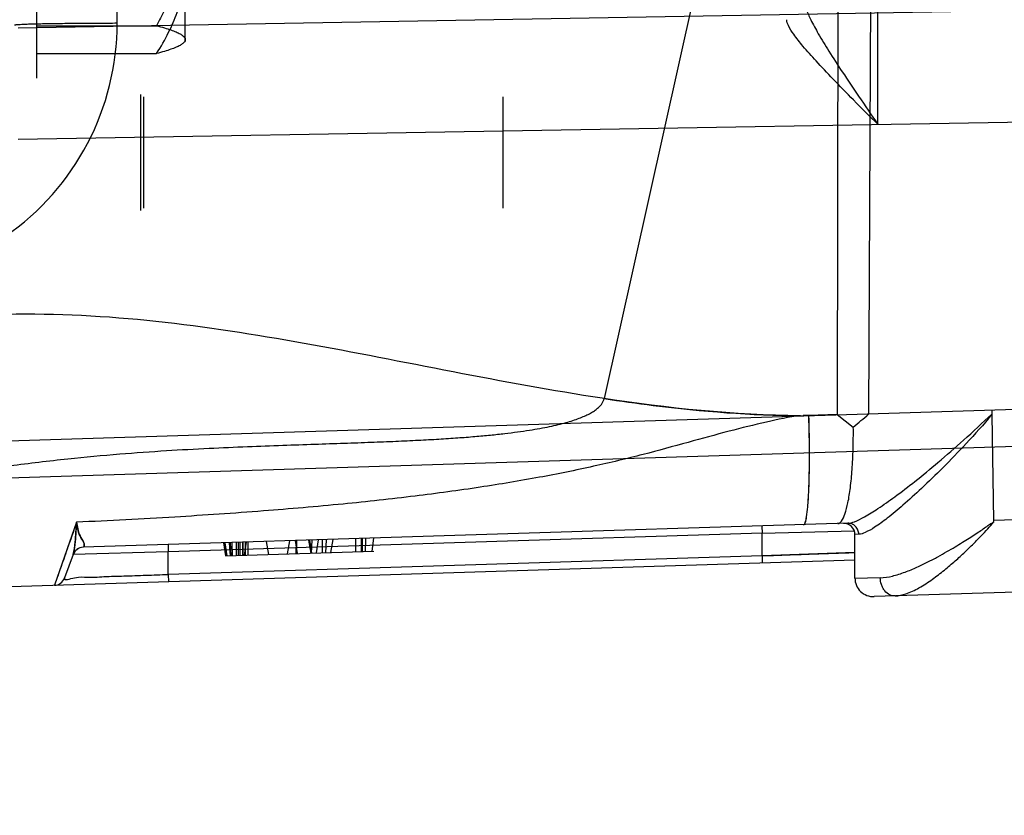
# Model space of a CAD drawing. Header units: millimetres. Extents: x 0 to 770, y -15 to 420.
# Tile 30 of 105: x 150.86 to 152.63, y 256.32 to 257.75. Entities that reach past the tile are written whole.
import ezdxf

# ---------------------------------------------------------------- set-up
doc = ezdxf.new("R2010")
doc.units = ezdxf.units.MM
doc.header["$LTSCALE"] = 32.67
doc.linetypes.add('PHANTOM', pattern=[0.8, 0.45, -0.05, 0.1, -0.05, 0.1, -0.05])
doc.layers.get('0').update_dxf_attribs({"linetype": 'CONTINUOUS'})
doc.layers.add('CRV2', color=7, linetype='CONTINUOUS')
doc.layers.add('DRIV_DIM', color=7, linetype='CONTINUOUS')
doc.styles.get("Standard").update_dxf_attribs({"font": 'txt', "width": 0.8})
doc.dimstyles.new('DIMSTYLE_10', dxfattribs={"dimtxt": 3.8, "dimasz": 1.8, "dimexe": 2, "dimexo": 1.5, "dimgap": 0.95, "dimtad": 1, "dimdec": 0, "dimlfac": 15, "dimdsep": 46, "dimtxsty": 'STANDARD', "dimblk": 'OPEN', "dimblk1": 'OPEN', "dimblk2": 'OPEN', "dimcen": 0.09, "dimadec": 0, "dimazin": 0, "dimtp": 0.001, "dimtm": 0.001, "dimtfac": 1, "dimtdec": 0, "dimtofl": 0, "dimtmove": 0, "dimatfit": 3, "dimldrblk": 'OPEN', "dimfxl": 1, "dimtolj": 1, "dimarcsym": 0})
doc.dimstyles.new('DIMSTYLE_12', dxfattribs={"dimtxt": 3.8, "dimasz": 1.8, "dimexe": 2, "dimexo": 1.5, "dimgap": 1.9, "dimtad": 1, "dimdec": 3, "dimlfac": 15, "dimdsep": 46, "dimtxsty": 'STANDARD', "dimblk": 'OPEN', "dimblk1": 'OPEN', "dimblk2": 'OPEN', "dimcen": 0.09, "dimadec": 0, "dimazin": 0, "dimtp": 0.5, "dimtm": 0.5, "dimtfac": 1, "dimtdec": 3, "dimtofl": 0, "dimtmove": 0, "dimatfit": 3, "dimldrblk": 'OPEN', "dimfxl": 1, "dimtolj": 1, "dimarcsym": 0})

# ---------------------------------------------------------------- blocks, each defined once
blk = doc.blocks.new('_OPEN')
at = {"color": 0, "linetype": 'BYBLOCK'}
for p, q in [((0, 0), (-1, 0.34202)), ((-1, -0.34202), (0, 0)), ((-1, 0), (0, 0))]:
    blk.add_line(p, q, dxfattribs=at)
blk = doc.blocks.new('*D35')
at = {"layer": 'DRIV_DIM', "color": 2, "linetype": 'CONTINUOUS'}
for p, q in [((214.4433, 260.8477), (214.4433, 276.2115)), ((150.3836, 266.4725), (216.4433, 266.4725)), ((214.4433, 266.4725), (214.4433, 260.8477)), ((214.4433, 255.223), (214.4433, 260.8477)), ((150.3836, 255.223), (216.4433, 255.223))]:
    blk.add_line(p, q, dxfattribs=at)
at = {"layer": 'DRIV_DIM', "color": 2, "linetype": 'CONTINUOUS', "xscale": 1.8, "yscale": 1.8, "zscale": 1.8}
for p, rotation in [((214.4433, 266.4725), 90), ((214.4433, 255.223), 270)]:
    blk.add_blockref('_OPEN', p, dxfattribs=dict(at, rotation=rotation))
blk = doc.blocks.new('*D36')
at = {"layer": 'DRIV_DIM', "color": 2, "linetype": 'CONTINUOUS'}
for p, q in [((227.6001, 260.8477), (227.6001, 251.8977)), ((227.6001, 242.9477), (227.6001, 251.8977)), ((128.2502, 242.9477), (229.6001, 242.9477))]:
    blk.add_line(p, q, dxfattribs=at)
at = {"layer": 'DRIV_DIM', "color": 2, "linetype": 'CONTINUOUS', "xscale": 1.8, "yscale": 1.8, "zscale": 1.8}
for p, rotation in [((227.6001, 260.8477), 90), ((227.6001, 242.9477), 270)]:
    blk.add_blockref('_OPEN', p, dxfattribs=dict(at, rotation=rotation))
blk = doc.blocks.new('*D44')
at = {"layer": 'DRIV_DIM', "color": 2, "linetype": 'CONTINUOUS'}
for p, q in [((23.7049, 260.8477), (10.4151, 260.8477)), ((260.9048, 239.2145), (264.0771, 238.6552))]:
    blk.add_line(p, q, dxfattribs=at)
for points in [[(13.0436, 259.0522), (12.4151, 260.8477), (11.8124, 259.0434)], [(262.3878, 237.1209), (262.1075, 239.0025), (261.1767, 237.3433)]]:
    blk.add_lwpolyline(points, dxfattribs=at)
for start, end in [(180, 265), (265, 350)]:
    blk.add_arc((138.2169, 260.8477), 125.8018, start, end, dxfattribs=at)

msp = doc.modelspace()

# ---------------------------------------------------------------- linework, layer by layer
at = {"color": 9, "linetype": 'CONTINUOUS'}
for p, q in [((152.401255, 257.56505), (152.401255, 259.263711)), ((151.034544, 257.747128), (151.034544, 259.081634)), ((152.330091, 258.414381), (152.328212, 257.043187)), ((152.391027, 258.414381), (152.384835, 257.043834)), ((153.061274, 257.77654), (150.856566, 257.738057)), ((150.856566, 257.538088), (154.125674, 257.59515)), ((154.133859, 257.098824), (150.698183, 256.990854)), ((154.929009, 257.05715), (150.698358, 256.924197)), ((152.262221, 257.041113), (152.272448, 257.041435)), ((152.27756, 257.041595), (152.267409, 257.041276)), ((152.328212, 257.043187), (152.277457, 257.041592)), ((155.173572, 256.933157), (152.6095, 256.852578)), ((150.961667, 256.849698), (150.921811, 256.736219)), ((152.347471, 256.847678), (150.973421, 256.804496)), ((152.609359, 256.849711), (152.609665, 256.850103)), ((152.609728, 256.850422), (152.609665, 256.850103)), ((152.193609, 256.82968), (151.126416, 256.796142)), ((152.193196, 256.842829), (152.193609, 256.82968)), ((152.193441, 256.789344), (152.193609, 256.82968)), ((152.193609, 256.82968), (152.359139, 256.834337)), ((152.367208, 256.828036), (152.360245, 256.827796)), ((151.126003, 256.809292), (151.126416, 256.796142)), ((151.225345, 256.812414), (151.229437, 256.789209)), ((151.230506, 256.789242), (151.226479, 256.812449)), ((151.232006, 256.78929), (151.228463, 256.812512)), ((151.2382, 256.789484), (151.2366, 256.812767)), ((151.239653, 256.78953), (151.238438, 256.812825)), ((151.241685, 256.789594), (151.240934, 256.812904)), ((151.2491, 256.789827), (151.249123, 256.813161)), ((151.25249, 256.789933), (151.252513, 256.813267)), ((151.25555, 256.790029), (151.255573, 256.813363)), ((151.260219, 256.790176), (151.260242, 256.81351)), ((151.260309, 256.790179), (151.260332, 256.813513)), ((151.260935, 256.790199), (151.260969, 256.813587)), ((151.263103, 256.790267), (151.26724, 256.81373)), ((151.265124, 256.79033), (151.265147, 256.813664)), ((151.270109, 256.790487), (151.270132, 256.813821)), ((151.30706, 256.791648), (151.302968, 256.814853)), ((151.356492, 256.793202), (151.356516, 256.816543)), ((151.357118, 256.793221), (151.357141, 256.816555)), ((151.383006, 256.794035), (151.379218, 256.817249)), ((151.384609, 256.794085), (151.38052, 256.817276)), ((151.38361, 256.794054), (151.385234, 256.817438)), ((151.403238, 256.794671), (151.403513, 256.818009)), ((151.40933, 256.794862), (151.410909, 256.818261)), ((151.418307, 256.795144), (151.422442, 256.818608)), ((151.418349, 256.795146), (151.422502, 256.818699)), ((151.463353, 256.79656), (151.463376, 256.819894)), ((151.473805, 256.796888), (151.473828, 256.820222)), ((151.4755, 256.796942), (151.475523, 256.820276)), ((151.481017, 256.797115), (151.481318, 256.820458)), ((151.492556, 256.797478), (151.495893, 256.820916)), ((150.955324, 256.791535), (150.939976, 256.749369)), ((151.126416, 256.796142), (150.955255, 256.791347)), ((150.97347, 256.804668), (150.973421, 256.804496)), ((151.126248, 256.755806), (151.126416, 256.796142)), ((152.360248, 256.795128), (152.193441, 256.789344)), ((155.143256, 256.802216), (152.394629, 256.715837)), ((152.360248, 256.781424), (150.861927, 256.734337)), ((152.193441, 256.789344), (151.126248, 256.755806)), ((152.193441, 256.789344), (152.193854, 256.776194)), ((151.126248, 256.755806), (151.126661, 256.742656)), ((152.405631, 256.749763), (152.360223, 256.748569))]:
    msp.add_line(p, q, dxfattribs=at)
at = {"color": 6, "linetype": 'CONTINUOUS'}
for p, q in [((150.890248, 257.647714), (150.890248, 259.181047)), ((151.156915, 257.714381), (151.156915, 258.381047)), ((152.126447, 258.047714), (151.909555, 257.071903)), ((150.890248, 257.74226), (151.105348, 257.74226)), ((150.890248, 257.692171), (151.105348, 257.692171)), ((151.076915, 257.410214), (151.076915, 257.618547)), ((151.082226, 257.414381), (151.082226, 257.614381)), ((151.728248, 257.414381), (151.728248, 257.614381)), ((152.328212, 257.043187), (152.357377, 257.020643)), ((152.606034, 257.050785), (152.606122, 257.044094)), ((152.606034, 257.050785), (152.606151, 257.044119)), ((152.606121, 257.044093), (152.606147, 257.042673)), ((152.606175, 257.042703), (152.609494, 256.852578)), ((152.609491, 256.852578), (152.609527, 256.850688)), ((152.360248, 256.749154), (152.360248, 256.827441)), ((151.340726, 256.792706), (151.344863, 256.81617)), ((151.358808, 256.793274), (151.354717, 256.816479)), ((151.392474, 256.794332), (151.396612, 256.817796)), ((151.22917, 256.7892), (151.495972, 256.797585))]:
    msp.add_line(p, q, dxfattribs=at)
at = {"color": 7, "linetype": 'CONTINUOUS', "true_color": 0x2a4972}
msp.add_line((150.861927, 256.734337), (150.630445, 256.727062), dxfattribs=at)
at = {"color": 9, "linetype": 'CONTINUOUS'}
for centre, radius, start, end in [((150.567875, 257.747129), 0.466669, 304.758432, 359.999835), ((150.974049, 256.784506), 0.02, 91.8, 160), ((150.974097, 256.784697), 0.01998, 91.800385, 159.985565), ((150.921182, 256.756209), 0.02, 271.8, 340)]:
    msp.add_arc(centre, radius, start, end, dxfattribs=at)
at = {"color": 6, "linetype": 'CONTINUOUS'}
for centre, radius, start, end in [((150.519627, 259.226827), 2.871317, 309.794596, 310.511459), ((150.523277, 259.222501), 2.865656, 309.793888, 310.512167), ((152.340248, 256.827441), 0.02, 0, 91.8), ((152.393582, 256.749154), 0.033333, 180, 271.8)]:
    msp.add_arc(centre, radius, start, end, dxfattribs=at)
for points, knots in [([(151.156915, 257.920031), (151.156915, 257.911952), (151.156219, 257.895698), (151.153099, 257.871268), (151.147904, 257.846622), (151.140615, 257.821584), (151.131167, 257.795907), (151.119416, 257.769266), (151.110299, 257.751406), (151.105348, 257.74226)], [0, 0, 0, 0, 0.12959955, 0.260585, 0.39462435, 0.53320502, 0.67852108, 0.8331798, 1, 1, 1, 1]), ([(151.105348, 257.692171), (151.113166, 257.70458), (151.126948, 257.728529), (151.142791, 257.764633), (151.149702, 257.788419), (151.152133, 257.799928)], [0, 0, 0, 0, 0.37279628, 0.7010098, 1, 1, 1, 1]), ([(152.270248, 257.784895), (152.270248, 257.78052), (152.273243, 257.769449), (152.281737, 257.750558), (152.295601, 257.725483), (152.314676, 257.694256), (152.338991, 257.656831), (152.368325, 257.613016), (152.389857, 257.581865), (152.401255, 257.56505)], [0, 0, 0, 0, 0.05104374, 0.13107424, 0.24230746, 0.38473023, 0.55815571, 0.76297066, 1, 1, 1, 1]), ([(152.401255, 257.56505), (152.38659, 257.579472), (152.359741, 257.606649), (152.322636, 257.644402), (152.292279, 257.676617), (152.268602, 257.703143), (152.251615, 257.724323), (152.241516, 257.739937), (152.237533, 257.749425), (152.237643, 257.753083)], [0, 0, 0, 0, 0.24600291, 0.45688075, 0.6331925, 0.77516411, 0.88264603, 0.95623211, 1, 1, 1, 1]), ([(151.105348, 257.74226), (151.110081, 257.741028), (151.118723, 257.738659), (151.130458, 257.73494), (151.139879, 257.731404), (151.147233, 257.72789), (151.153366, 257.724084), (151.156915, 257.719874), (151.156915, 257.717215)], [0, 0, 0, 0, 0.24833298, 0.45505193, 0.62449095, 0.76013764, 0.86498611, 1, 1, 1, 1]), ([(151.156915, 257.717215), (151.156915, 257.714556), (151.153365, 257.710346), (151.147232, 257.70654), (151.139877, 257.703026), (151.130456, 257.69949), (151.118722, 257.695771), (151.11008, 257.693403), (151.105348, 257.692171)], [0, 0, 0, 0, 0.13503096, 0.23988859, 0.37554755, 0.54498567, 0.75169072, 1, 1, 1, 1]), ([(150.842111, 256.9511), (150.876654, 256.95587), (150.942285, 256.963799), (151.03612, 256.972453), (151.120725, 256.978431), (151.197326, 256.982633), (151.266911, 256.985687), (151.330298, 256.98803), (151.388175, 256.989968), (151.44112, 256.991712), (151.489599, 256.993409), (151.533986, 256.995159), (151.57459, 256.997026), (151.611696, 256.999051), (151.645571, 257.001251), (151.676463, 257.003635), (151.704606, 257.006201), (151.730213, 257.008944), (151.753483, 257.011855), (151.774602, 257.014924), (151.79374, 257.018143), (151.81105, 257.021505), (151.826654, 257.025001), (151.840666, 257.028622), (151.853191, 257.032366), (151.864335, 257.036235), (151.874185, 257.040237), (151.882805, 257.044379), (151.890239, 257.048673), (151.896505, 257.053123), (151.901592, 257.057727), (151.906474, 257.063625), (151.908828, 257.068631), (151.909555, 257.071903)], [0, 0, 0, 0, 0.09622953, 0.18239195, 0.26001746, 0.33027249, 0.39408814, 0.45222353, 0.50531146, 0.55389378, 0.59840676, 0.63917459, 0.67647569, 0.71057473, 0.74172142, 0.77014937, 0.79607566, 0.81970191, 0.84121597, 0.86078735, 0.87858666, 0.89476699, 0.90944054, 0.92270952, 0.93469403, 0.9455079, 0.9552495, 0.96401622, 0.9718816, 0.97891041, 0.98518964, 0.99075049, 1, 1, 1, 1]), ([(152.347471, 256.847678), (152.351538, 256.847806), (152.361951, 256.851062), (152.379905, 256.86014), (152.404012, 256.875422), (152.434257, 256.896815), (152.47027, 256.924493), (152.511508, 256.958489), (152.557826, 256.998561), (152.589465, 257.02827), (152.606122, 257.044094)], [0, 0, 0, 0, 0.03735077, 0.09796587, 0.18508944, 0.29868891, 0.43803309, 0.60176414, 0.78914795, 1, 1, 1, 1]), ([(152.606147, 257.042673), (152.591221, 257.025256), (152.56237, 256.99299), (152.520087, 256.949042), (152.482004, 256.912073), (152.4488, 256.881771), (152.420857, 256.858252), (152.398221, 256.841728), (152.381266, 256.831801), (152.371178, 256.828178), (152.367208, 256.828036)], [0, 0, 0, 0, 0.21254769, 0.40093426, 0.56497129, 0.70428142, 0.81731777, 0.90342872, 0.96318613, 1, 1, 1, 1]), ([(152.329237, 256.847105), (152.331936, 256.84719), (152.338208, 256.852961), (152.343241, 256.866234), (152.348531, 256.886583), (152.352527, 256.913321), (152.355539, 256.945515), (152.357237, 256.981898), (152.357492, 257.007416), (152.357377, 257.020643)], [0, 0, 0, 0, 0.04502449, 0.12350602, 0.24069703, 0.39277316, 0.57460506, 0.77942449, 1, 1, 1, 1]), ([(150.961667, 256.849688), (150.960985, 256.841231), (150.960145, 256.826098), (150.958436, 256.806699), (150.956793, 256.795671), (150.955323, 256.791536)], [0, 0, 0, 0, 0.43452765, 0.77521642, 1, 1, 1, 1]), ([(150.95533, 256.791551), (150.95791, 256.798627), (150.959504, 256.818412), (150.960794, 256.837736), (150.961667, 256.849688)], [0, 0, 0, 0, 0.38593116, 1, 1, 1, 1]), ([(150.961667, 256.849688), (150.963636, 256.841453), (150.963015, 256.827836), (150.97896, 256.809087), (150.97347, 256.804668)], [0, 0, 0, 0, 0.54573139, 1, 1, 1, 1]), ([(150.97347, 256.804668), (150.978959, 256.809087), (150.963015, 256.827836), (150.963637, 256.841453), (150.961667, 256.849688)], [0, 0, 0, 0, 0.45425061, 1, 1, 1, 1])]:
    msp.add_open_spline(points, degree=3, knots=knots, dxfattribs=at)
at = {"color": 9, "linetype": 'CONTINUOUS'}
for points, knots in [([(150.850248, 257.743637), (150.850248, 257.743905), (150.851795, 257.743953), (150.853661, 257.744388), (150.857977, 257.74458), (150.8636, 257.744924), (150.871174, 257.745203), (150.880422, 257.745499), (150.89137, 257.745772), (150.908915, 257.746136), (150.933775, 257.746509), (150.966008, 257.746835), (151.000021, 257.747045), (151.023062, 257.747112), (151.034544, 257.747128)], [0, 0, 0, 0, 0.00435379, 0.01701366, 0.0387468, 0.06993516, 0.11079361, 0.16117812, 0.22076046, 0.2888365, 0.44669166, 0.62517759, 0.81321832, 1, 1, 1, 1]), ([(152.262221, 257.041113), (152.143081, 257.041934), (151.842638, 257.073794), (151.375378, 257.177781), (151.015179, 257.227106), (150.836302, 257.223097)], [0, 0, 0, 0, 0.24841707, 0.62694127, 1, 1, 1, 1]), ([(151.909555, 257.071903), (151.938935, 257.067471), (152.055841, 257.0512), (152.173883, 257.041722), (152.262221, 257.041113)], [0, 0, 0, 0, 0.25169194, 1, 1, 1, 1]), ([(152.262221, 257.041108), (152.241685, 257.038819), (152.198853, 257.029555), (152.131786, 257.01291), (152.058123, 256.992478), (151.977207, 256.970377), (151.88819, 256.948981), (151.790619, 256.929238), (151.683637, 256.911503), (151.566006, 256.895562), (151.436061, 256.881372), (151.292118, 256.869012), (151.132456, 256.858177), (151.020536, 256.852315), (150.961667, 256.849688)], [0, 0, 0, 0, 0.04702803, 0.09944612, 0.15736344, 0.22096504, 0.29035003, 0.36567853, 0.44747657, 0.53710782, 0.63580689, 0.74494405, 0.86588916, 1, 1, 1, 1]), ([(152.268037, 256.845181), (152.269481, 256.845229), (152.271926, 256.851314), (152.27376, 256.861126), (152.275905, 256.879981), (152.277375, 256.904757), (152.278339, 256.935553), (152.278765, 256.981758), (152.278175, 257.017555), (152.277457, 257.041592)], [0, 0, 0, 0, 0.02191066, 0.07678789, 0.16998917, 0.29882857, 0.45757451, 0.63540757, 1, 1, 1, 1]), ([(152.268138, 256.845185), (152.269582, 256.84523), (152.272031, 256.851318), (152.273862, 256.861129), (152.276009, 256.879987), (152.277478, 256.904763), (152.278443, 256.93556), (152.278868, 256.981764), (152.278278, 257.01756), (152.27756, 257.041595)], [0, 0, 0, 0, 0.02190515, 0.0768002, 0.17000504, 0.29884821, 0.45759754, 0.63543309, 1, 1, 1, 1]), ([(150.961667, 256.849688), (150.956002, 256.833467), (150.946176, 256.805364), (150.933807, 256.769966), (150.926213, 256.748354), (150.922701, 256.738653), (150.921811, 256.736219)], [0, 0, 0, 0, 0.42859231, 0.74264572, 0.93533769, 1, 1, 1, 1]), ([(152.367208, 256.828036), (152.367159, 256.830556), (152.366095, 256.835821), (152.361621, 256.842592), (152.354927, 256.846914), (152.349827, 256.847751), (152.347471, 256.847678)], [0, 0, 0, 0, 0.2457453, 0.51047473, 0.77014504, 1, 1, 1, 1]), ([(152.405761, 256.749766), (152.413083, 256.74991), (152.428289, 256.752541), (152.450201, 256.759604), (152.471394, 256.768466), (152.49097, 256.777902), (152.508848, 256.787318), (152.525102, 256.796418), (152.539829, 256.8051), (152.553183, 256.813274), (152.56529, 256.820924), (152.57619, 256.82812), (152.586225, 256.834371), (152.594826, 256.840506), (152.602203, 256.846291), (152.60754, 256.848786), (152.609728, 256.850422)], [0, 0, 0, 0, 0.0957145, 0.19974919, 0.30068482, 0.39562794, 0.48369863, 0.56471944, 0.63905764, 0.70710405, 0.76934992, 0.82620146, 0.87781865, 0.9237843, 0.96429568, 1, 1, 1, 1]), ([(152.432602, 256.717031), (152.439109, 256.717235), (152.454117, 256.720817), (152.476404, 256.731654), (152.499271, 256.746615), (152.520746, 256.763189), (152.54008, 256.779652), (152.557386, 256.795484), (152.572786, 256.810436), (152.586407, 256.82444), (152.598609, 256.837228), (152.605998, 256.845609), (152.60943, 256.849624)], [0, 0, 0, 0, 0.08691859, 0.2024338, 0.32981257, 0.45100602, 0.5643891, 0.66870331, 0.76407054, 0.85088319, 0.92949115, 1, 1, 1, 1]), ([(152.193441, 256.789344), (152.207026, 256.789824), (152.233673, 256.790773), (152.272133, 256.792196), (152.306824, 256.793463), (152.335783, 256.794349), (152.352923, 256.794899), (152.360248, 256.795128)], [0, 0, 0, 0, 0.24432898, 0.47925714, 0.69175912, 0.86827645, 1, 1, 1, 1]), ([(150.939976, 256.749369), (150.937908, 256.743685), (150.964133, 256.753258), (150.981197, 256.749524), (151.013317, 256.752352), (151.047659, 256.752814), (151.086464, 256.754419), (151.112882, 256.755318), (151.126248, 256.755806)], [0, 0, 0, 0, 0.09735486, 0.21715583, 0.37955137, 0.57344938, 0.78471135, 1, 1, 1, 1]), ([(152.432602, 256.717031), (152.42933, 256.716932), (152.422073, 256.718559), (152.414777, 256.724716), (152.410289, 256.731509), (152.406949, 256.739277), (152.405873, 256.745615), (152.405761, 256.749766)], [0, 0, 0, 0, 0.21069277, 0.45811512, 0.59396492, 0.73273146, 1, 1, 1, 1])]:
    msp.add_open_spline(points, degree=3, knots=knots, dxfattribs=at)
at = {"layer": 'CRV2', "color": 4, "linetype": 'PHANTOM'}
for radius, start in [(123.080582, 10), (115.080582, 10), (35.146512, 185.1707561)]:
    msp.add_arc((138.216915, 260.847714), radius, start, 350, dxfattribs=at)

# ---------------------------------------------------------------- dimensions: what is measured, and where the dimension line sits
at = {"layer": 'DRIV_DIM', "color": 2, "linetype": 'CONTINUOUS'}
for base, p1, p2, angle, picture, middle in [((214.443261, 266.472451), (148.883582, 255.222978), (148.883582, 266.472451), 90, '*D35', (214.443261, 267.091477)), ((227.6001338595, 242.9477141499), (138.2169148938, 260.8477141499), (126.7502482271, 242.9477141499), 270, '*D36', (227.6001338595, 247.3377141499))]:
    dim = msp.add_linear_dim(base=base, p1=p1, p2=p2, angle=angle, dimstyle='DIMSTYLE_10', dxfattribs=at)
    dim.commit()
    dim.dimension.update_dxf_attribs({"geometry": picture, "text_midpoint": middle, "dimtype": 160})
dim = msp.add_angular_dim_2l(base=(127.252567, 135.524642), line1=((26.462897, 260.847714), (25.20488, 260.847714)), line2=((258.188721, 239.693448), (259.427627, 239.474995)), dimstyle='DIMSTYLE_12', override={"dimtad": 2}, dxfattribs=at)
dim.commit()
dim.dimension.update_dxf_attribs({"geometry": '*D44', "text_midpoint": (121.715861, 136.132821), "dimtype": 162})

doc.saveas('drawing.dxf')
